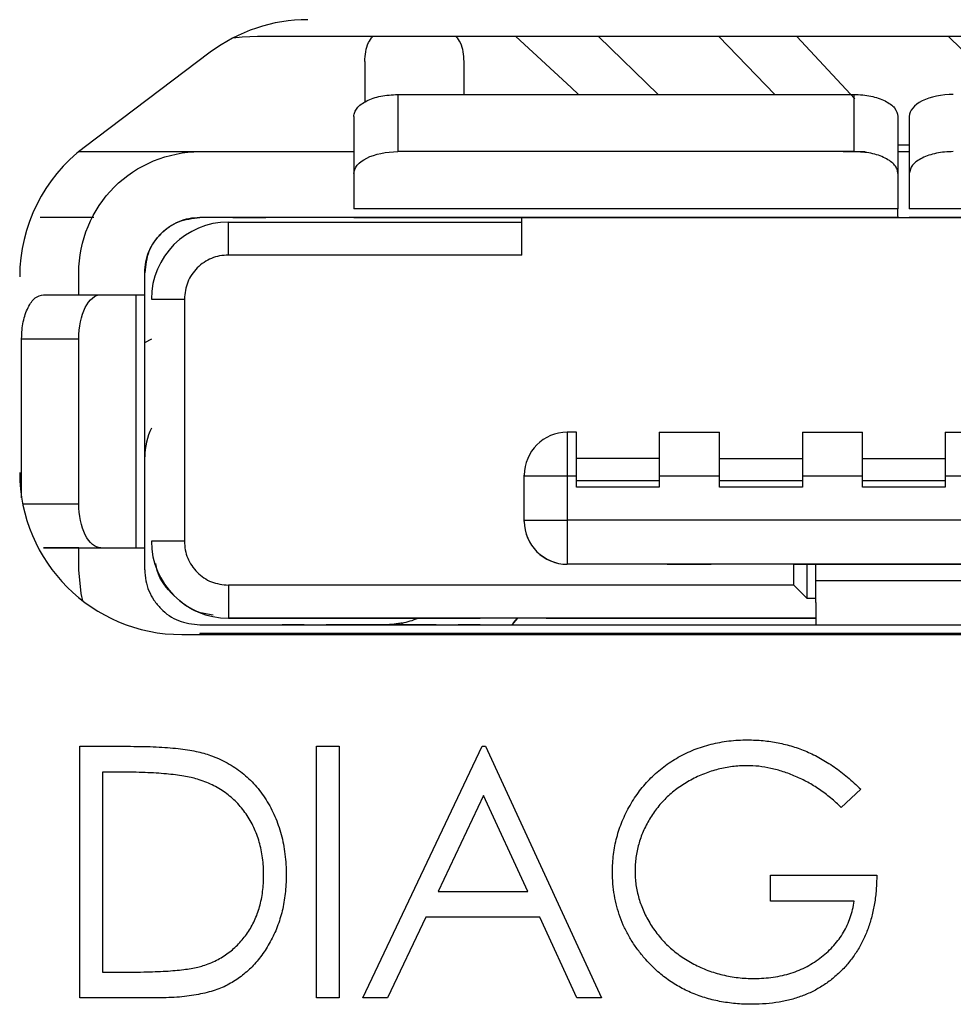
# Model space of a CAD drawing. Header units: inches. Extents: x 3.21 to 13.19, y 2.59 to 9.58.
# Tile 20 of 47: x 6.7733 to 6.8568, y 9.2874 to 9.3755. Entities that reach past the tile are written whole.
import ezdxf

# ---------------------------------------------------------------- set-up
doc = ezdxf.new("R2010")
doc.units = ezdxf.units.IN
doc.header["$MEASUREMENT"] = 0

msp = doc.modelspace()

# ---------------------------------------------------------------- linework, layer by layer
at = {"color": 7, "linetype": 'Continuous', "lineweight": 25}
for p, q in [((6.9100572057, 9.3739611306), (6.7945572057, 9.3739611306)), ((6.8479992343, 9.3683836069), (6.8428304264, 9.3739611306)), ((6.7903363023, 9.3725413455), (6.7790564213, 9.3640413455)), ((6.8041644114, 9.3717207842), (6.8041644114, 9.3680693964)), ((6.8130226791, 9.3717207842), (6.8130226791, 9.3687723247)), ((6.8071171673, 9.3687723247), (6.8071171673, 9.3636580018)), ((6.8071171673, 9.3687723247), (6.8479278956, 9.3687723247)), ((6.8479278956, 9.3687723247), (6.8479278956, 9.3636580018)), ((6.8031801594, 9.3668038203), (6.8031801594, 9.3616894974)), ((6.8518649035, 9.3668038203), (6.8518649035, 9.3616894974)), ((6.8528848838, 9.3668038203), (6.8528848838, 9.3616894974)), ((6.7785696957, 9.3636579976), (6.7894006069, 9.3636579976)), ((6.7894006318, 9.3636580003), (6.8031801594, 9.3636580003)), ((6.8479278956, 9.3636580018), (6.8071171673, 9.3636580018)), ((6.8528848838, 9.3642485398), (6.8518649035, 9.3642485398)), ((6.8518649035, 9.3636579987), (6.8528848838, 9.3636579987)), ((6.8031801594, 9.3616894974), (6.8031801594, 9.3585436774)), ((6.8518649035, 9.3616894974), (6.8518649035, 9.3585436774)), ((6.8528848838, 9.3616894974), (6.8528848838, 9.3585436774)), ((6.8518649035, 9.3585436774), (6.8031801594, 9.3585436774)), ((6.9016053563, 9.3585436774), (6.8528848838, 9.3585436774)), ((6.7799178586, 9.3577524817), (6.7751289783, 9.3577524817)), ((6.7923533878, 9.3577524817), (6.7894006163, 9.3577524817)), ((6.8031801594, 9.3577524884), (6.7894006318, 9.3577524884)), ((6.7923533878, 9.357752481), (6.7894006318, 9.357752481)), ((6.8142805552, 9.3577524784), (6.7894006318, 9.3577524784)), ((6.791959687, 9.3544060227), (6.791959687, 9.3573587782)), ((6.791959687, 9.3573587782), (6.8182175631, 9.3573587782)), ((6.8031801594, 9.3577524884), (6.8518768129, 9.3577524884)), ((6.8172333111, 9.3577524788), (6.8142805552, 9.3577524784)), ((6.8182175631, 9.3577524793), (6.8173891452, 9.3577524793)), ((6.8371368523, 9.3577524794), (6.8182175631, 9.3577524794)), ((6.8182175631, 9.3544060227), (6.8182175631, 9.3577524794)), ((6.8415659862, 9.3577524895), (6.8420581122, 9.3577524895)), ((6.846979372, 9.3577524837), (6.8415659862, 9.3577524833)), ((6.847471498, 9.357752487), (6.8420581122, 9.3577524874)), ((6.8528848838, 9.3577524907), (6.9016053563, 9.3577524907)), ((6.8865679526, 9.3577524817), (6.8528848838, 9.3577524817)), ((6.8182175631, 9.3544060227), (6.791959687, 9.3544060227)), ((6.7785738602, 9.3508627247), (6.7785738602, 9.3528312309)), ((6.784479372, 9.3508627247), (6.784479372, 9.3528312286)), ((6.7754280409, 9.3508627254), (6.7805423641, 9.3508627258)), ((6.7805423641, 9.3508627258), (6.7836881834, 9.3508627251)), ((6.7836881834, 9.3508627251), (6.7836881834, 9.3282249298)), ((6.784479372, 9.3282249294), (6.784479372, 9.3508627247)), ((6.7850699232, 9.3504690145), (6.7880226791, 9.3504690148)), ((6.7880226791, 9.3504690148), (6.7880226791, 9.3288154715)), ((6.7734595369, 9.3327037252), (6.7734595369, 9.346925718)), ((6.7734595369, 9.346925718), (6.7785738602, 9.3469257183)), ((6.7785738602, 9.3321619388), (6.7785738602, 9.3469257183)), ((6.784479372, 9.3465860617), (6.7851028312, 9.3469215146)), ((6.8231112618, 9.3385595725), (6.8222746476, 9.3385595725)), ((6.8222746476, 9.3385595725), (6.8222746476, 9.3346225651)), ((6.8304931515, 9.3385595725), (6.8359065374, 9.3385595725)), ((6.8433376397, 9.3385595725), (6.8487018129, 9.3385595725)), ((6.8560837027, 9.3385595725), (6.8614970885, 9.3385595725)), ((6.8304931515, 9.3361973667), (6.8231112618, 9.3361973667)), ((6.8359065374, 9.3361973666), (6.8433376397, 9.3361973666)), ((6.8487018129, 9.3361973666), (6.8560837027, 9.3361973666)), ((6.8184360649, 9.3347209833), (6.8184360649, 9.3346225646)), ((6.8184360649, 9.3306855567), (6.8184360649, 9.3346225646)), ((6.8222746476, 9.3346225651), (6.8184360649, 9.3346225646)), ((6.8231112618, 9.3346225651), (6.8222746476, 9.3346225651)), ((6.8222746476, 9.3346225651), (6.8222746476, 9.3306855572)), ((6.8231112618, 9.3336383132), (6.8231112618, 9.3346225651)), ((6.8359065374, 9.3346225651), (6.8304931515, 9.3346225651)), ((6.8304931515, 9.3346225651), (6.8304931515, 9.3336383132)), ((6.8359065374, 9.3336383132), (6.8359065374, 9.3346225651)), ((6.8433376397, 9.3346225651), (6.8433376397, 9.3336383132)), ((6.8487018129, 9.3346225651), (6.8433376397, 9.3346225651)), ((6.8487018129, 9.3336383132), (6.8487018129, 9.3346225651)), ((6.8560837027, 9.3346225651), (6.8560837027, 9.3336383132)), ((6.8614970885, 9.3346225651), (6.8560837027, 9.3346225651)), ((6.8231112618, 9.3342288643), (6.8304931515, 9.3342288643)), ((6.8304931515, 9.3336383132), (6.8231112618, 9.3336383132)), ((6.8359065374, 9.3342288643), (6.8433376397, 9.3342288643)), ((6.8433376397, 9.3336383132), (6.8359065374, 9.3336383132)), ((6.8487018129, 9.3342288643), (6.8560837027, 9.3342288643)), ((6.8560837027, 9.3336383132), (6.8487018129, 9.3336383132)), ((6.8184360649, 9.3306855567), (6.8222746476, 9.3306855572)), ((6.8184360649, 9.3306855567), (6.8184360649, 9.3306487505)), ((6.8825108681, 9.3306855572), (6.8222746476, 9.3306855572)), ((6.8222746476, 9.3306855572), (6.8222746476, 9.3267485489)), ((6.7880226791, 9.3288154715), (6.7850699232, 9.3288154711)), ((6.7754280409, 9.3282249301), (6.7805423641, 9.3282249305)), ((6.7785738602, 9.3282249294), (6.7754280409, 9.3282249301)), ((6.7785738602, 9.3282249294), (6.784479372, 9.3282249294)), ((6.7785738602, 9.3262564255), (6.7785738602, 9.3282249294)), ((6.7805423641, 9.3282249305), (6.7836881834, 9.3282249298)), ((6.784479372, 9.3262564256), (6.784479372, 9.3282249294)), ((6.8825108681, 9.3267485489), (6.8222746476, 9.3267485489)), ((6.8425502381, 9.3267485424), (6.8222746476, 9.3267485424)), ((6.8287707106, 9.3267485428), (6.8248337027, 9.3267485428)), ((6.8312313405, 9.3267485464), (6.8351683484, 9.3267485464)), ((6.8415659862, 9.3267485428), (6.8376289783, 9.3267485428)), ((6.8425502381, 9.3267485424), (6.8437511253, 9.3267485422)), ((6.8425502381, 9.3248784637), (6.8425502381, 9.3267485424)), ((6.8437511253, 9.3267485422), (6.8445187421, 9.3267485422)), ((6.8437511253, 9.3236775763), (6.8437511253, 9.3267485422)), ((6.8440266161, 9.3267485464), (6.847963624, 9.3267485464)), ((6.8445187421, 9.3236775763), (6.8445187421, 9.3267485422)), ((6.8445187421, 9.3267485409), (6.8602667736, 9.3267485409)), ((6.8543612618, 9.3267485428), (6.8504242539, 9.3267485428)), ((6.8425502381, 9.3248784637), (6.791959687, 9.3248784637)), ((6.791959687, 9.3248784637), (6.791959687, 9.3219257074)), ((6.8437511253, 9.3236775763), (6.8425502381, 9.3248784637)), ((6.8602667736, 9.3252721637), (6.8445187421, 9.3252721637)), ((6.8445187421, 9.3236775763), (6.8437511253, 9.3236775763)), ((6.8445187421, 9.3233409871), (6.8445187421, 9.3236775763)), ((6.7894006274, 9.3213351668), (6.9153848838, 9.3213351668)), ((6.8445187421, 9.3219257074), (6.791959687, 9.3219257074)), ((6.791959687, 9.3219257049), (6.8061329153, 9.3219257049)), ((6.7938297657, 9.3213351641), (6.7957982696, 9.3213351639)), ((6.7957982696, 9.3213351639), (6.7967825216, 9.3213351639)), ((6.7987510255, 9.3213351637), (6.7967825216, 9.3213351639)), ((6.7987510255, 9.3213351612), (6.8007195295, 9.321335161)), ((6.8105620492, 9.321335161), (6.8007195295, 9.321335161)), ((6.8061329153, 9.3219257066), (6.814499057, 9.3219257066)), ((6.8105620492, 9.321335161), (6.8125305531, 9.3213351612)), ((6.814499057, 9.3213351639), (6.8125305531, 9.3213351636)), ((6.8204045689, 9.3219257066), (6.814499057, 9.3219257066)), ((6.814499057, 9.3213351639), (6.815483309, 9.3213351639)), ((6.815483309, 9.3213351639), (6.8174518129, 9.3213351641)), ((6.8178124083, 9.3219257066), (6.8173168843, 9.321335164)), ((6.8174701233, 9.3215177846), (6.8173168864, 9.321335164)), ((6.8174701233, 9.3215177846), (6.8178124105, 9.3219257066)), ((6.8204045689, 9.3219257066), (6.8268022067, 9.3219257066)), ((6.8268022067, 9.3219257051), (6.8445187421, 9.3219257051)), ((6.7877827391, 9.3204611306), (6.9162827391, 9.3204611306)), ((6.9153848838, 9.3205439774), (6.7894006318, 9.3205439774)), ((6.7894006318, 9.3205439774), (6.7894006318, 9.3204611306)), ((6.7786673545, 9.3104611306), (6.7832106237, 9.3104611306)), ((6.7786673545, 9.2879611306), (6.7786673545, 9.3104611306)), ((6.7998404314, 9.3104611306), (6.8018596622, 9.3104611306)), ((6.7998404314, 9.2879611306), (6.7998404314, 9.3104611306)), ((6.8018596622, 9.3104611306), (6.8018596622, 9.2879611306)), ((6.8039942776, 9.2879611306), (6.8146673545, 9.3104611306)), ((6.8146673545, 9.3104611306), (6.8149558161, 9.3104611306)), ((6.8149558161, 9.3104611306), (6.8253404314, 9.2879611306)), ((6.7822686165, 9.3081534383), (6.7806865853, 9.3081534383)), ((6.7806865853, 9.3081534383), (6.7806865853, 9.2902688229)), ((6.8485327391, 9.3066209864), (6.8468019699, 9.3049803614)), ((6.8147890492, 9.3060756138), (6.81071453, 9.2974803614)), ((6.8187553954, 9.2974803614), (6.8147890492, 9.3060756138)), ((6.8404558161, 9.298922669), (6.8499750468, 9.298922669)), ((6.8404558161, 9.2966149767), (6.8404558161, 9.298922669)), ((6.81071453, 9.2974803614), (6.8187553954, 9.2974803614)), ((6.8479558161, 9.2966149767), (6.8404558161, 9.2966149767)), ((6.8096192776, 9.295172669), (6.806198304, 9.2879611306)), ((6.8198190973, 9.295172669), (6.8096192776, 9.295172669)), ((6.8231454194, 9.2879611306), (6.8198190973, 9.295172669)), ((6.7806865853, 9.2902688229), (6.7832692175, 9.2902688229)), ((6.7856400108, 9.2879611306), (6.7786673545, 9.2879611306)), ((6.8018596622, 9.2879611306), (6.7998404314, 9.2879611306)), ((6.806198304, 9.2879611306), (6.8039942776, 9.2879611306)), ((6.8253404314, 9.2879611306), (6.8231454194, 9.2879611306))]:
    msp.add_line(p, q, dxfattribs=at)
at = {"color": 8, "linetype": 'Continuous', "lineweight": 25}
for p, q in [((6.8304260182, 9.3687723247), (6.8250784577, 9.3739611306)), ((6.8408577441, 9.3687723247), (6.8358434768, 9.3739611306)), ((6.7735554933, 9.3321619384), (6.7785738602, 9.3321619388)), ((6.8075325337, 9.321335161), (6.8075006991, 9.321492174))]:
    msp.add_line(p, q, dxfattribs=at)
at = {"color": 7, "linetype": 'Continuous', "lineweight": 25, "flags": 128}
for points in [[(6.7945572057, 9.3739611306), (6.7931864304, 9.373905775), (6.7923588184, 9.373818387)], [(6.8232831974, 9.3687723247), (6.8226323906, 9.3693934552), (6.8176801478, 9.3739611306)], [(6.8564002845, 9.3739611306), (6.8609853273, 9.3694829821), (6.8618553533, 9.3687723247)], [(6.7789383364, 9.3234708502), (6.7787818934, 9.3241442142), (6.7785738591, 9.3262564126)], [(6.7789383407, 9.323470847), (6.7787818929, 9.324144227), (6.7785738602, 9.3262564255)]]:
    msp.add_lwpolyline(points, dxfattribs=at)
at = {"color": 7, "linetype": 'Continuous', "lineweight": 25}
for centre, radius, start, end in [((6.7990626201, 9.3609611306), 0.0144999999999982, 90, 127), ((6.7877827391, 9.3524611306), 0.0144999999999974, 127, 180), ((6.791959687, 9.3504690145), 0.006889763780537, 90, 180), ((6.7903848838, 9.336357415), 0.0059055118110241, 154.15806727, 179.9999999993), ((6.7903848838, 9.336357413), 0.0059055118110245, 154.1580672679, 179.9999999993), ((6.8222746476, 9.3347209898), 0.0038385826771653, 90, 180), ((6.7877827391, 9.3349611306), 0.0144999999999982, 180, 270), ((6.8222746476, 9.3305871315), 0.0038385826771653, 180, 270), ((6.791959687, 9.3288154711), 0.0068897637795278, 180, 270), ((6.8059360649, 9.329209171), 0.0078740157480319, 281.4614481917, 292.3316474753)]:
    msp.add_arc(centre, radius, start, end, dxfattribs=at)
for points, knots in [([(6.804164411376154, 9.37172078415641), (6.804201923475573, 9.372314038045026), (6.804253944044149, 9.373136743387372), (6.804737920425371, 9.373781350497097), (6.804872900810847, 9.37396113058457)], [0, 0, 0, 0, 0.721101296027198, 1, 1, 1, 1]), ([(6.812314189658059, 9.37396113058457), (6.812449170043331, 9.373781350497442), (6.812933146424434, 9.373136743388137), (6.812985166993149, 9.37231403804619), (6.813022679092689, 9.371720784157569)], [0, 0, 0, 0, 0.2788987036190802, 1, 1, 1, 1]), ([(6.803180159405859, 9.36680382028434), (6.803195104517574, 9.366935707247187), (6.803224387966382, 9.367194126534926), (6.803451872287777, 9.367564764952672), (6.803818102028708, 9.367904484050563), (6.80447338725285, 9.368297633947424), (6.805559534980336, 9.368691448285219), (6.806594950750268, 9.368745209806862), (6.807117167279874, 9.368772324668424)], [0, 0, 0, 0, 0.1281482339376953, 0.2510936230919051, 0.3737471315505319, 0.501053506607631, 0.748354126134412, 1, 1, 1, 1]), ([(6.847927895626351, 9.368772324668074), (6.84819166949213, 9.368764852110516), (6.84870850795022, 9.368750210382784), (6.849449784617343, 9.368636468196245), (6.850129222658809, 9.368453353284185), (6.850915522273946, 9.368125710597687), (6.851703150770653, 9.367582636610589), (6.851810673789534, 9.367064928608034), (6.851864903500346, 9.366803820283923)], [0, 0, 0, 0, 0.1281482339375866, 0.2510936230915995, 0.3737471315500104, 0.5010535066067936, 0.7483541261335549, 1, 1, 1, 1]), ([(6.856821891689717, 9.368772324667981), (6.855791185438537, 9.368772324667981), (6.854766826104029, 9.368560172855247), (6.853309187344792, 9.367831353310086), (6.852884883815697, 9.3673191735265), (6.852884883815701, 9.366803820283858)], [0, 0, 0, 0, 0.5, 0.5, 1, 1, 1, 1]), ([(6.778573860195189, 9.352831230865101), (6.778573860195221, 9.355665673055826), (6.779740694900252, 9.358482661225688), (6.783749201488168, 9.362491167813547), (6.786566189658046, 9.363658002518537), (6.789400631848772, 9.363658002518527)], [0, 0, 0, 0, 0.5, 0.5, 1, 1, 1, 1]), ([(6.792353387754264, 9.36365799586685), (6.792615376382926, 9.363657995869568), (6.79312900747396, 9.363657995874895), (6.793851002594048, 9.363657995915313), (6.794556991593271, 9.36365799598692), (6.795185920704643, 9.363657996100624), (6.795265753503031, 9.36365799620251), (6.795306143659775, 9.363657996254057)], [0, 0, 0, 0, 0.1697427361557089, 0.3327821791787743, 0.500471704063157, 0.7472714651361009, 1, 1, 1, 1]), ([(6.803180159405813, 9.361689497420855), (6.803180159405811, 9.362204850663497), (6.803604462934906, 9.36271703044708), (6.805062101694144, 9.363445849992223), (6.80608646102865, 9.363658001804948), (6.807117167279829, 9.36365800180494)], [0, 0, 0, 0, 0.5, 0.5, 1, 1, 1, 1]), ([(6.851864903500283, 9.36168949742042), (6.851849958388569, 9.361821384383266), (6.851820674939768, 9.362079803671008), (6.85159319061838, 9.362450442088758), (6.851226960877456, 9.362790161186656), (6.850571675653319, 9.36318331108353), (6.849485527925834, 9.363577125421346), (6.8484501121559, 9.363630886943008), (6.847927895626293, 9.363658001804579)], [0, 0, 0, 0, 0.1281482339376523, 0.2510936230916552, 0.3737471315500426, 0.5010535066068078, 0.7483541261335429, 1, 1, 1, 1]), ([(6.856821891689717, 9.36365800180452), (6.856558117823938, 9.363650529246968), (6.856041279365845, 9.363635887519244), (6.855300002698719, 9.363522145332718), (6.854620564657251, 9.363339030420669), (6.853834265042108, 9.363011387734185), (6.853046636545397, 9.362468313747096), (6.852939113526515, 9.361950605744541), (6.852884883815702, 9.361689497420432)], [0, 0, 0, 0, 0.1281482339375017, 0.2510936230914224, 0.3737471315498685, 0.5010535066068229, 0.7483541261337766, 1, 1, 1, 1]), ([(6.789400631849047, 9.3577524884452), (6.789070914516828, 9.357733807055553), (6.788424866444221, 9.35769720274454), (6.787498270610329, 9.357412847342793), (6.786648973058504, 9.356955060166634), (6.785666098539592, 9.356135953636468), (6.784681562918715, 9.354778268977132), (6.784547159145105, 9.353483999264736), (6.784479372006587, 9.352831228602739)], [0, 0, 0, 0, 0.1281482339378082, 0.2510936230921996, 0.3737471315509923, 0.5010535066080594, 0.7483541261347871, 0.9999999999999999, 0.9999999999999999, 0.9999999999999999, 0.9999999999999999]), ([(6.784479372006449, 9.352831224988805), (6.784498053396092, 9.353160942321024), (6.784534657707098, 9.353806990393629), (6.784819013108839, 9.354733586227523), (6.785276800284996, 9.355582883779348), (6.786095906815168, 9.356565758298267), (6.787453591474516, 9.35755029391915), (6.788747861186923, 9.357684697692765), (6.789400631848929, 9.357752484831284)], [0, 0, 0, 0, 0.1281482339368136, 0.2510936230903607, 0.3737471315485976, 0.5010535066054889, 0.7483541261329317, 0.9999999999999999, 0.9999999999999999, 0.9999999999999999, 0.9999999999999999]), ([(6.792353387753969, 9.35775248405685), (6.793126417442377, 9.357752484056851), (6.79389468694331, 9.35775248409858), (6.794987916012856, 9.35775248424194), (6.795306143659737, 9.357752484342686), (6.795306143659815, 9.35775248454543), (6.79498791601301, 9.357752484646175), (6.793894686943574, 9.357752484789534), (6.793126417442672, 9.357752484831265), (6.792353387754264, 9.357752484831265)], [0, 0, 0, 0, 0.25, 0.25, 0.5, 0.5, 0.75, 0.75, 1, 1, 1, 1]), ([(6.792353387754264, 9.35775248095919), (6.793126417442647, 9.35775248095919), (6.793894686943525, 9.35775248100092), (6.794987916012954, 9.357752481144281), (6.795306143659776, 9.357752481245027), (6.795306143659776, 9.357752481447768), (6.794987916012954, 9.357752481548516), (6.793894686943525, 9.357752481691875), (6.793126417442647, 9.357752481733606), (6.792353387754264, 9.357752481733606)], [0, 0, 0, 0, 0.25, 0.25, 0.5, 0.5, 0.75, 0.75, 1, 1, 1, 1]), ([(6.842058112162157, 9.357752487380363), (6.840867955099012, 9.35775248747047), (6.839311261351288, 9.357752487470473), (6.836930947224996, 9.357752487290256), (6.836152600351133, 9.35775248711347), (6.836152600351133, 9.357752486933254)], [0, 0, 0, 0, 0.5, 0.5, 1, 1, 1, 1]), ([(6.851900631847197, 9.357752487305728), (6.851900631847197, 9.357752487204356), (6.851582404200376, 9.35775248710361), (6.850489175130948, 9.357752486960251), (6.849720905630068, 9.357752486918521), (6.848947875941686, 9.357752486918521)], [0, 0, 0, 0, 0.5, 0.5, 1, 1, 1, 1]), ([(6.851876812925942, 9.357752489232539), (6.852147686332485, 9.357752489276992), (6.852744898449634, 9.357752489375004), (6.852835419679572, 9.357752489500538), (6.852884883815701, 9.357752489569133)], [0, 0, 0, 0, 0.4535631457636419, 1, 1, 1, 1]), ([(6.791959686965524, 9.354406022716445), (6.791695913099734, 9.354391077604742), (6.791179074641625, 9.354361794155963), (6.790437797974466, 9.354134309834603), (6.789758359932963, 9.3537680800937), (6.78897206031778, 9.353112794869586), (6.788184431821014, 9.352026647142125), (6.788076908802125, 9.350991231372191), (6.78802267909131, 9.350469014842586)], [0, 0, 0, 0, 0.1281482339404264, 0.2510936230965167, 0.3737471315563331, 0.5010535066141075, 0.7483541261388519, 1, 1, 1, 1]), ([(6.773459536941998, 9.346925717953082), (6.773467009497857, 9.347189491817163), (6.773481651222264, 9.347706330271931), (6.773595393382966, 9.348447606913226), (6.773778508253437, 9.349127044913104), (6.774106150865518, 9.349913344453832), (6.774649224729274, 9.350700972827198), (6.775166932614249, 9.350808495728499), (6.775428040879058, 9.350862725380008)], [0, 0, 0, 0, 0.1281482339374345, 0.251093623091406, 0.3737471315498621, 0.501053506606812, 0.7483541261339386, 1, 1, 1, 1]), ([(6.778573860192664, 9.346925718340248), (6.778573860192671, 9.347956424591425), (6.778786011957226, 9.348980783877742), (6.779514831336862, 9.350438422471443), (6.780027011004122, 9.350862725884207), (6.780542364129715, 9.350862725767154)], [0, 0, 0, 0, 0.5, 0.5, 1, 1, 1, 1]), ([(6.783688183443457, 9.350862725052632), (6.783844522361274, 9.350862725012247), (6.784154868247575, 9.350862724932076), (6.784423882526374, 9.35086272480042), (6.784460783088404, 9.350862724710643), (6.784479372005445, 9.350862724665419)], [0, 0, 0, 0, 0.3349989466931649, 0.6650010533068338, 1, 1, 1, 1]), ([(6.823111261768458, 9.334622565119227), (6.823111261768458, 9.335653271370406), (6.823111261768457, 9.33667763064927), (6.823111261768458, 9.33813526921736), (6.823111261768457, 9.338559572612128), (6.823111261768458, 9.338559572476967)], [0, 0, 0, 0, 0.5, 0.5, 1, 1, 1, 1]), ([(6.830493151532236, 9.338559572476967), (6.830493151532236, 9.338559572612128), (6.830493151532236, 9.33813526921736), (6.830493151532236, 9.33667763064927), (6.830493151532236, 9.335653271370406), (6.830493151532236, 9.334622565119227)], [0, 0, 0, 0, 0.5, 0.5, 1, 1, 1, 1]), ([(6.835906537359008, 9.334622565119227), (6.835906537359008, 9.335653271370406), (6.835906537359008, 9.33667763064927), (6.835906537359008, 9.33813526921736), (6.835906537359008, 9.338559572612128), (6.835906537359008, 9.338559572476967)], [0, 0, 0, 0, 0.5, 0.5, 1, 1, 1, 1]), ([(6.843337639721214, 9.338559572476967), (6.843337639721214, 9.338559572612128), (6.843337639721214, 9.33813526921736), (6.843337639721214, 9.33667763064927), (6.843337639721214, 9.335653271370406), (6.843337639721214, 9.334622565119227)], [0, 0, 0, 0, 0.5, 0.5, 1, 1, 1, 1]), ([(6.848701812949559, 9.334622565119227), (6.84870181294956, 9.335653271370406), (6.848701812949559, 9.33667763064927), (6.848701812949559, 9.33813526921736), (6.848701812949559, 9.338559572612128), (6.848701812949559, 9.338559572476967)], [0, 0, 0, 0, 0.5, 0.5, 1, 1, 1, 1]), ([(6.856083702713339, 9.338559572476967), (6.856083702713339, 9.338559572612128), (6.856083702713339, 9.33813526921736), (6.856083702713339, 9.33667763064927), (6.856083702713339, 9.335653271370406), (6.856083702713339, 9.334622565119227)], [0, 0, 0, 0, 0.5, 0.5, 1, 1, 1, 1]), ([(6.780542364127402, 9.328224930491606), (6.78002701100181, 9.328224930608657), (6.779514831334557, 9.328649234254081), (6.778786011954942, 9.33010687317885), (6.7785738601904, 9.331131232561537), (6.778573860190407, 9.33216193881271)], [0, 0, 0, 0, 0.5, 0.5, 1, 1, 1, 1]), ([(6.818436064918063, 9.33058712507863), (6.818436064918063, 9.329582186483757), (6.818849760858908, 9.328583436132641), (6.820270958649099, 9.327162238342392), (6.821269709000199, 9.326748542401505), (6.822274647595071, 9.326748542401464)], [0, 0, 0, 0, 0.5, 0.5, 1, 1, 1, 1]), ([(6.788022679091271, 9.3288154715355), (6.788037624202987, 9.328551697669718), (6.788066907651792, 9.328034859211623), (6.788294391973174, 9.327293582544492), (6.788660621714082, 9.326614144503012), (6.789315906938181, 9.325827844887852), (6.790402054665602, 9.325040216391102), (6.791437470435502, 9.324932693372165), (6.79195968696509, 9.324878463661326)], [0, 0, 0, 0, 0.1281482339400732, 0.2510936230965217, 0.3737471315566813, 0.5010535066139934, 0.7483541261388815, 1, 1, 1, 1]), ([(6.790580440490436, 9.322200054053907), (6.790152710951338, 9.322260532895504), (6.788828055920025, 9.322447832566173), (6.787022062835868, 9.323866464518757), (6.785684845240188, 9.325493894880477), (6.785504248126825, 9.326594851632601), (6.785469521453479, 9.326806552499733)], [0, 0, 0, 0, 0.1756512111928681, 0.5439822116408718, 0.9123132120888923, 1, 1, 1, 1]), ([(6.784479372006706, 9.326256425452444), (6.784498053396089, 9.325926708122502), (6.784534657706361, 9.325280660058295), (6.784819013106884, 9.32435406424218), (6.785276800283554, 9.3235047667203), (6.78609590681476, 9.322521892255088), (6.787453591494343, 9.321537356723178), (6.788747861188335, 9.32140295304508), (6.789400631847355, 9.321335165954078)], [0, 0, 0, 0, 0.1281482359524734, 0.2510936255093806, 0.3737471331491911, 0.501053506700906, 0.7483541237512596, 0.9999999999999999, 0.9999999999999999, 0.9999999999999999, 0.9999999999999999]), ([(6.807500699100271, 9.321492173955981), (6.807358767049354, 9.321463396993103), (6.807214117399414, 9.321438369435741), (6.807078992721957, 9.321418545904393), (6.806944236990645, 9.321398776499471), (6.806815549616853, 9.321383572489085), (6.806700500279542, 9.321372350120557), (6.806574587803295, 9.321360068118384), (6.806461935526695, 9.321352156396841), (6.806366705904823, 9.32134694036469), (6.806253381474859, 9.321340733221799), (6.80616198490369, 9.321338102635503), (6.806093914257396, 9.321336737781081), (6.806032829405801, 9.321335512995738), (6.805989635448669, 9.321335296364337), (6.805964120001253, 9.321335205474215)], [0, 0, 0, 0, 2.2070561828e-05, 2.2070561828e-05, 2.2070561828e-05, 4.40357954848e-05, 4.40357954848e-05, 4.40357954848e-05, 6.80593963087e-05, 6.80593963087e-05, 6.80593963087e-05, 9.66733179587e-05, 9.66733179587e-05, 9.66733179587e-05, 0.0001222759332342, 0.0001222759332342, 0.0001222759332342, 0.0001222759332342]), ([(6.826321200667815, 9.299220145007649), (6.826324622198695, 9.299484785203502), (6.826331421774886, 9.300010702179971), (6.826413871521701, 9.300791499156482), (6.826532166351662, 9.301558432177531), (6.826706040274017, 9.302310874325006), (6.826925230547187, 9.303049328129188), (6.827198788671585, 9.303774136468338), (6.827517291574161, 9.304485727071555), (6.827887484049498, 9.305179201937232), (6.828299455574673, 9.305845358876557), (6.828746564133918, 9.306481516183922), (6.829235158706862, 9.307076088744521), (6.829757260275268, 9.307636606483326), (6.830319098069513, 9.308156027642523), (6.830915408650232, 9.308639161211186), (6.831546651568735, 9.30908665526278), (6.832214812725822, 9.309491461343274), (6.832909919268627, 9.309855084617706), (6.833630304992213, 9.310173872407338), (6.8343757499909, 9.310437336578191), (6.835140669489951, 9.310660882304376), (6.835930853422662, 9.310826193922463), (6.83674056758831, 9.310946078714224), (6.837574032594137, 9.311028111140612), (6.838137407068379, 9.311034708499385), (6.838423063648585, 9.311038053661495)], [0, 0, 0, 0, 0.0420393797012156, 0.0835444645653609, 0.1246430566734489, 0.1653030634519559, 0.2061707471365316, 0.2469707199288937, 0.2883292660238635, 0.3299865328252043, 0.3717974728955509, 0.4127376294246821, 0.4534592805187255, 0.4940013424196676, 0.5343806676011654, 0.574951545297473, 0.615891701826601, 0.6572495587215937, 0.6990066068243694, 0.7404862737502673, 0.782325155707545, 0.8245674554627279, 0.8670412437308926, 0.9104995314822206, 0.9546191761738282, 1, 1, 1, 1]), ([(6.838423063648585, 9.311038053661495), (6.838656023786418, 9.311034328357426), (6.839117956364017, 9.31102694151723), (6.839805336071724, 9.310975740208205), (6.840482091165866, 9.31089458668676), (6.841149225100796, 9.310783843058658), (6.841804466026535, 9.310633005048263), (6.842449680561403, 9.3104525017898), (6.843085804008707, 9.310242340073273), (6.843710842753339, 9.309991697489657), (6.844328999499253, 9.30970720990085), (6.84494371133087, 9.309386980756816), (6.845552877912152, 9.309025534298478), (6.846157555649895, 9.308621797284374), (6.84676155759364, 9.308182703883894), (6.847355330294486, 9.307695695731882), (6.847953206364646, 9.307179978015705), (6.84833764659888, 9.306809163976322), (6.848532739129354, 9.306620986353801)], [0, 0, 0, 0, 0.0616169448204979, 0.1221791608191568, 0.18221627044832, 0.2418641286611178, 0.3009600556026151, 0.3599690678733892, 0.4190329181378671, 0.4780686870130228, 0.5379925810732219, 0.5989602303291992, 0.6613210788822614, 0.7252475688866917, 0.7912201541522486, 0.8587459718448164, 0.9283175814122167, 1, 1, 1, 1]), ([(6.783210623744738, 9.31046113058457), (6.783605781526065, 9.310458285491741), (6.784369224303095, 9.310452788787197), (6.785472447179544, 9.310417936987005), (6.786493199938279, 9.310356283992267), (6.78742812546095, 9.310266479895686), (6.788279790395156, 9.310156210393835), (6.789045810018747, 9.310017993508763), (6.789730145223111, 9.309854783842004), (6.790151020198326, 9.309715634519), (6.790350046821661, 9.309649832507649)], [0, 0, 0, 0, 0.1642892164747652, 0.3174059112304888, 0.4588436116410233, 0.5893665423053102, 0.7078313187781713, 0.8157700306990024, 0.9128799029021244, 0.9999999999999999, 0.9999999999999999, 0.9999999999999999, 0.9999999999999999]), ([(6.790350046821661, 9.309649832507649), (6.790610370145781, 9.309550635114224), (6.791125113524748, 9.309354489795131), (6.791858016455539, 9.308984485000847), (6.792547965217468, 9.308565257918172), (6.793198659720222, 9.308096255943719), (6.793795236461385, 9.307564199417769), (6.794361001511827, 9.3069916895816), (6.794872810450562, 9.306357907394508), (6.795341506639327, 9.305675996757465), (6.795764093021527, 9.304953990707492), (6.796131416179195, 9.304193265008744), (6.796436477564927, 9.303397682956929), (6.796689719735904, 9.302569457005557), (6.796889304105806, 9.30170676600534), (6.797025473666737, 9.300808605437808), (6.797115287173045, 9.299878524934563), (6.79712431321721, 9.299247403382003), (6.797128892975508, 9.298927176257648)], [0, 0, 0, 0, 0.0615449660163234, 0.1216942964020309, 0.1811548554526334, 0.2398753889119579, 0.2987019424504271, 0.3576474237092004, 0.4176048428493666, 0.4784940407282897, 0.5404070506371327, 0.6023449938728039, 0.6650043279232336, 0.728559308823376, 0.7936505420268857, 0.8605342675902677, 0.9292359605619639, 1, 1, 1, 1]), ([(6.7891826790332, 9.307522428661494), (6.788993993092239, 9.30757460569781), (6.788592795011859, 9.307685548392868), (6.787938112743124, 9.307806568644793), (6.78720130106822, 9.307913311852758), (6.786379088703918, 9.308003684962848), (6.785472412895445, 9.308068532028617), (6.784480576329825, 9.308117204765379), (6.783403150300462, 9.308150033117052), (6.782656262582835, 9.308152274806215), (6.7822686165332, 9.308153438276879)], [0, 0, 0, 0, 0.0843186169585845, 0.1792845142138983, 0.2865825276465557, 0.4051114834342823, 0.535592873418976, 0.6781902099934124, 0.8329758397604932, 0.9999999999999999, 0.9999999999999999, 0.9999999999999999, 0.9999999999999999]), ([(6.838355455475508, 9.308730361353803), (6.838137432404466, 9.308727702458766), (6.837701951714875, 9.308722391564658), (6.837055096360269, 9.30865460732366), (6.836415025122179, 9.308557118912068), (6.835782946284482, 9.30841606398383), (6.835157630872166, 9.308237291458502), (6.83454125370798, 9.308013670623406), (6.833932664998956, 9.307752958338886), (6.833337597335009, 9.307451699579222), (6.832760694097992, 9.307120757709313), (6.832215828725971, 9.30675401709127), (6.831699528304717, 9.306363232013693), (6.831221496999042, 9.305938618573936), (6.83077898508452, 9.305484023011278), (6.830361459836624, 9.30500790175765), (6.829983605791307, 9.304497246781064), (6.829642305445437, 9.303961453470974), (6.829337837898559, 9.30340993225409), (6.829069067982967, 9.302847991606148), (6.828843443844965, 9.302277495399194), (6.828664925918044, 9.301697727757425), (6.828517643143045, 9.301113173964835), (6.828414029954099, 9.300519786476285), (6.828355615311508, 9.29991692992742), (6.828345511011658, 9.299513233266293), (6.828340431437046, 9.299310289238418)], [0, 0, 0, 0, 0.0428411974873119, 0.0855712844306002, 0.1277186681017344, 0.1700683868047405, 0.2127872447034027, 0.2554815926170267, 0.2988770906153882, 0.3428605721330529, 0.38652758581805, 0.4295323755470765, 0.4718862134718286, 0.5137293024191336, 0.5550817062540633, 0.5965352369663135, 0.6381200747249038, 0.6798222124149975, 0.7213314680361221, 0.761888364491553, 0.8021993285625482, 0.8418062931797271, 0.8810604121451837, 0.9206332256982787, 0.9601011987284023, 1, 1, 1, 1]), ([(6.846801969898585, 9.304980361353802), (6.846488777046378, 9.305274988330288), (6.84586985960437, 9.305857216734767), (6.844860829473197, 9.306612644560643), (6.843808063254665, 9.307259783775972), (6.842717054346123, 9.30778632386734), (6.84161482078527, 9.30820644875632), (6.840515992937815, 9.308505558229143), (6.839431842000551, 9.308696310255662), (6.838710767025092, 9.30871912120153), (6.838355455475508, 9.308730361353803)], [0, 0, 0, 0, 0.136144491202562, 0.2690425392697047, 0.3985166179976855, 0.5270995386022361, 0.6522825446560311, 0.7716804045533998, 0.8874949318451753, 1, 1, 1, 1]), ([(6.795109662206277, 9.298931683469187), (6.795106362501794, 9.2991948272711), (6.79509988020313, 9.299711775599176), (6.795018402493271, 9.300470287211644), (6.794899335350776, 9.301199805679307), (6.794727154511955, 9.301900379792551), (6.794507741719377, 9.302573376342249), (6.794233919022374, 9.30321507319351), (6.793921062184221, 9.30383224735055), (6.793548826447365, 9.30441065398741), (6.793141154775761, 9.304957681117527), (6.792688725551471, 9.305458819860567), (6.792198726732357, 9.305915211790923), (6.791676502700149, 9.30633396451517), (6.791107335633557, 9.306698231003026), (6.790504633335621, 9.30702407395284), (6.789859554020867, 9.307300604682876), (6.789410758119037, 9.307447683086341), (6.7891826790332, 9.307522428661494)], [0, 0, 0, 0, 0.070151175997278, 0.1378126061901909, 0.2032262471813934, 0.2671740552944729, 0.3300240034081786, 0.3917942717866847, 0.4530843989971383, 0.5143339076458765, 0.5749999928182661, 0.6348654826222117, 0.6941163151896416, 0.7534416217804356, 0.8131258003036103, 0.8740796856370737, 0.9360070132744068, 1, 1, 1, 1]), ([(6.829079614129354, 9.291639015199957), (6.828859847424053, 9.291913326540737), (6.828423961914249, 9.292457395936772), (6.827862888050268, 9.29332910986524), (6.827384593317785, 9.294231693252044), (6.8269965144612, 9.295167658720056), (6.826693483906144, 9.296136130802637), (6.826476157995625, 9.297135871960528), (6.826348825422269, 9.298168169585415), (6.826330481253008, 9.298866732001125), (6.826321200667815, 9.299220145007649)], [0, 0, 0, 0, 0.1278956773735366, 0.2536684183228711, 0.3767384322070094, 0.499344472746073, 0.621999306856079, 0.7456985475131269, 0.8713451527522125, 0.9999999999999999, 0.9999999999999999, 0.9999999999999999, 0.9999999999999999]), ([(6.828340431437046, 9.299310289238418), (6.828345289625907, 9.299102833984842), (6.82835499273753, 9.298688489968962), (6.828417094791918, 9.298070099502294), (6.828532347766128, 9.29746089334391), (6.828686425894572, 9.29685886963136), (6.828879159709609, 9.296262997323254), (6.829119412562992, 9.295675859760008), (6.829403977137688, 9.295097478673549), (6.829733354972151, 9.294533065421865), (6.830094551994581, 9.29398327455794), (6.830499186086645, 9.29346539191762), (6.830929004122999, 9.292972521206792), (6.831399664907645, 9.292515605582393), (6.831896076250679, 9.292082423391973), (6.832433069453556, 9.291684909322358), (6.833000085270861, 9.29131540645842), (6.83359798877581, 9.290978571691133), (6.834220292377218, 9.290677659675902), (6.834858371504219, 9.290410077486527), (6.835514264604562, 9.29018971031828), (6.836184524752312, 9.290010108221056), (6.836868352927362, 9.289862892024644), (6.837569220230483, 9.289768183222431), (6.838281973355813, 9.289699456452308), (6.838762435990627, 9.289694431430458), (6.839004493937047, 9.289691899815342)], [0, 0, 0, 0, 0.0389942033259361, 0.0778819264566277, 0.116651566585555, 0.1554160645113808, 0.1946182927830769, 0.2342614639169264, 0.2745471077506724, 0.3156673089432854, 0.3570195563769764, 0.3980825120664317, 0.4390978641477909, 0.4798332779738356, 0.5212741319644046, 0.5628408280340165, 0.6052920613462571, 0.6484086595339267, 0.6917272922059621, 0.7351488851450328, 0.7783689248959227, 0.821660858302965, 0.8655236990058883, 0.9097314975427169, 0.9545225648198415, 1, 1, 1, 1]), ([(6.797128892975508, 9.298927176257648), (6.797124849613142, 9.298649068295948), (6.797116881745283, 9.298101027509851), (6.797045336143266, 9.297293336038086), (6.796941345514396, 9.296509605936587), (6.796780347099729, 9.295753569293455), (6.796584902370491, 9.295018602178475), (6.796334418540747, 9.294312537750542), (6.79604747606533, 9.293628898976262), (6.795712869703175, 9.29297692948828), (6.795345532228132, 9.292359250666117), (6.794951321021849, 9.291776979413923), (6.794530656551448, 9.291238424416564), (6.794079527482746, 9.290741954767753), (6.793603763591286, 9.29028831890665), (6.793100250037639, 9.289873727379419), (6.792567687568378, 9.289506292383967), (6.792008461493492, 9.28917157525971), (6.791406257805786, 9.288879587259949), (6.790749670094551, 9.288632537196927), (6.790035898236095, 9.288427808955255), (6.789266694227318, 9.28825699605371), (6.788440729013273, 9.288121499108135), (6.787557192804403, 9.288030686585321), (6.786617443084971, 9.287969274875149), (6.785972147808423, 9.287963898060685), (6.785640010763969, 9.287961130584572)], [0, 0, 0, 0, 0.0460806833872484, 0.0908067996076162, 0.1342952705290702, 0.1770243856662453, 0.2188227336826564, 0.2602441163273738, 0.3010798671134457, 0.3416138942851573, 0.3815834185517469, 0.4201195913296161, 0.458074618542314, 0.4947384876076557, 0.5311946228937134, 0.5669336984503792, 0.6027126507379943, 0.6383266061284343, 0.6748532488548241, 0.7134673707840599, 0.754441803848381, 0.7978153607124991, 0.84398945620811, 0.8930715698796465, 0.9449633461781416, 1, 1, 1, 1]), ([(6.789701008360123, 9.290841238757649), (6.789906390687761, 9.290913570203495), (6.790312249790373, 9.291056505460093), (6.790896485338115, 9.291317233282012), (6.791441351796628, 9.291626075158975), (6.791956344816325, 9.291969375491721), (6.792434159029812, 9.292359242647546), (6.792880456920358, 9.292787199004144), (6.793294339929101, 9.293255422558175), (6.793671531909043, 9.293763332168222), (6.794009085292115, 9.294307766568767), (6.794301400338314, 9.29488337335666), (6.794557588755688, 9.295483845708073), (6.794758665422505, 9.296118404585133), (6.794916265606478, 9.296781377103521), (6.795027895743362, 9.29747280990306), (6.795097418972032, 9.298192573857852), (6.795105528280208, 9.29868212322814), (6.795109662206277, 9.298931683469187)], [0, 0, 0, 0, 0.0624145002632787, 0.1233382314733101, 0.1831245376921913, 0.2417829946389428, 0.3005788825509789, 0.3596800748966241, 0.4188816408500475, 0.4795306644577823, 0.5408505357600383, 0.6023033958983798, 0.6644632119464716, 0.7278057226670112, 0.7928948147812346, 0.8596723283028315, 0.9284644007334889, 1, 1, 1, 1]), ([(6.849975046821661, 9.29892266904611), (6.849964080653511, 9.298492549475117), (6.849942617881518, 9.297650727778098), (6.849792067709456, 9.296423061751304), (6.849548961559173, 9.295263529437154), (6.849216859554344, 9.294170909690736), (6.848786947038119, 9.29314675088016), (6.848263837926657, 9.292190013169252), (6.847639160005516, 9.291306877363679), (6.846935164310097, 9.290490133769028), (6.846145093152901, 9.289761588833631), (6.845290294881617, 9.28912126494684), (6.844369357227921, 9.288581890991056), (6.843383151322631, 9.28814307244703), (6.842334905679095, 9.287800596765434), (6.841222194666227, 9.287557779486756), (6.840046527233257, 9.28741230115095), (6.839240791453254, 9.287393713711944), (6.838828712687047, 9.287384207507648)], [0, 0, 0, 0, 0.0712722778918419, 0.1394927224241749, 0.2046354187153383, 0.2674057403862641, 0.3284455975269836, 0.3883971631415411, 0.4477339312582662, 0.5073916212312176, 0.5667675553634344, 0.6254783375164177, 0.684066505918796, 0.7432484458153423, 0.804033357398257, 0.8664987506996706, 0.9317232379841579, 1, 1, 1, 1]), ([(6.839004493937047, 9.289691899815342), (6.839296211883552, 9.289697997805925), (6.83986904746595, 9.289709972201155), (6.840711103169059, 9.289803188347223), (6.841519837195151, 9.289948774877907), (6.842292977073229, 9.290161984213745), (6.843031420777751, 9.290433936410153), (6.843737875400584, 9.290761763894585), (6.844406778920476, 9.291158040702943), (6.845040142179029, 9.291605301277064), (6.845623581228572, 9.292103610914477), (6.846149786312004, 9.292641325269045), (6.84661036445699, 9.29321583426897), (6.847012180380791, 9.293823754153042), (6.84734459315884, 9.294470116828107), (6.847617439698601, 9.295151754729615), (6.847826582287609, 9.295868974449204), (6.847912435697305, 9.296364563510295), (6.847955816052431, 9.296614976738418)], [0, 0, 0, 0, 0.0706300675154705, 0.1386936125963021, 0.2049177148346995, 0.2694408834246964, 0.33263633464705, 0.3953016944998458, 0.4577639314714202, 0.5206570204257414, 0.5828516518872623, 0.6433151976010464, 0.7025802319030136, 0.7609075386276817, 0.8194896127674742, 0.8782690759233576, 0.9384913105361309, 1, 1, 1, 1]), ([(6.838828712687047, 9.287384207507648), (6.838574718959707, 9.28738786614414), (6.83807376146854, 9.287395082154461), (6.837333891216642, 9.28744636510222), (6.836614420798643, 9.287525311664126), (6.835915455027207, 9.287644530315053), (6.835234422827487, 9.287790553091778), (6.834574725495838, 9.287977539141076), (6.833933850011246, 9.28819398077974), (6.833310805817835, 9.28844016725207), (6.832711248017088, 9.288725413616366), (6.832132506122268, 9.289042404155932), (6.831571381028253, 9.289389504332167), (6.831031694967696, 9.289772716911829), (6.830510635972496, 9.29018917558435), (6.830011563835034, 9.290639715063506), (6.829531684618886, 9.291122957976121), (6.829231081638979, 9.291466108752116), (6.829079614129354, 9.291639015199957)], [0, 0, 0, 0, 0.0692365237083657, 0.1365567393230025, 0.2020941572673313, 0.2664642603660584, 0.3297688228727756, 0.3918789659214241, 0.4532705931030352, 0.5141146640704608, 0.5743895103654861, 0.6341416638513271, 0.693923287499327, 0.7541521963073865, 0.8144701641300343, 0.8756606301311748, 0.9373480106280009, 0.9999999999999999, 0.9999999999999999, 0.9999999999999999, 0.9999999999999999]), ([(6.783269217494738, 9.290268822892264), (6.783640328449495, 9.290270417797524), (6.784354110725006, 9.290273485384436), (6.785380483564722, 9.290300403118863), (6.786318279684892, 9.290344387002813), (6.787167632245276, 9.290405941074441), (6.787928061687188, 9.29048738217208), (6.788601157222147, 9.290578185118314), (6.789184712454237, 9.290691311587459), (6.789537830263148, 9.290793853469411), (6.789701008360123, 9.290841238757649)], [0, 0, 0, 0, 0.1719006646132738, 0.3306279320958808, 0.4755488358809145, 0.6067461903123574, 0.7250238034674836, 0.8297423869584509, 0.9213228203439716, 1, 1, 1, 1])]:
    msp.add_open_spline(points, degree=3, knots=knots, dxfattribs=at)
for points in [[(6.846979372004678, 9.363657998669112), (6.84729018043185, 9.36365799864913), (6.847911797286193, 9.363657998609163), (6.848602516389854, 9.363657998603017), (6.848947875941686, 9.363657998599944)], [(6.851876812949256, 9.357752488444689), (6.851872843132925, 9.357752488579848), (6.851868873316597, 9.358028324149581), (6.851864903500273, 9.35854367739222)], [(6.817389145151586, 9.357752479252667), (6.817286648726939, 9.357752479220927), (6.817233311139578, 9.357752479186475), (6.817233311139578, 9.357752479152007)], [(6.848947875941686, 9.35775248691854), (6.848432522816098, 9.35775248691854), (6.847917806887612, 9.357752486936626), (6.847471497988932, 9.357752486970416)], [(6.818436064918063, 9.33462256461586), (6.818436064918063, 9.334647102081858), (6.818436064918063, 9.334696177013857), (6.818436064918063, 9.334712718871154), (6.818436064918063, 9.334720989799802)], [(6.818436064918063, 9.330587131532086), (6.818436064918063, 9.33059540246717), (6.818436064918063, 9.330611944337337), (6.818436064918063, 9.330661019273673), (6.818436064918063, 9.330685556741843)], [(6.783688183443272, 9.328224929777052), (6.784203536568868, 9.328224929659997), (6.784479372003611, 9.328224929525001), (6.784479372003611, 9.32822492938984)], [(6.844518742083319, 9.323340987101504), (6.844518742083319, 9.322760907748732), (6.844518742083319, 9.32207456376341), (6.844518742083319, 9.321335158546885)]]:
    msp.add_open_spline(points, degree=3, dxfattribs=at)

doc.saveas('drawing.dxf')
